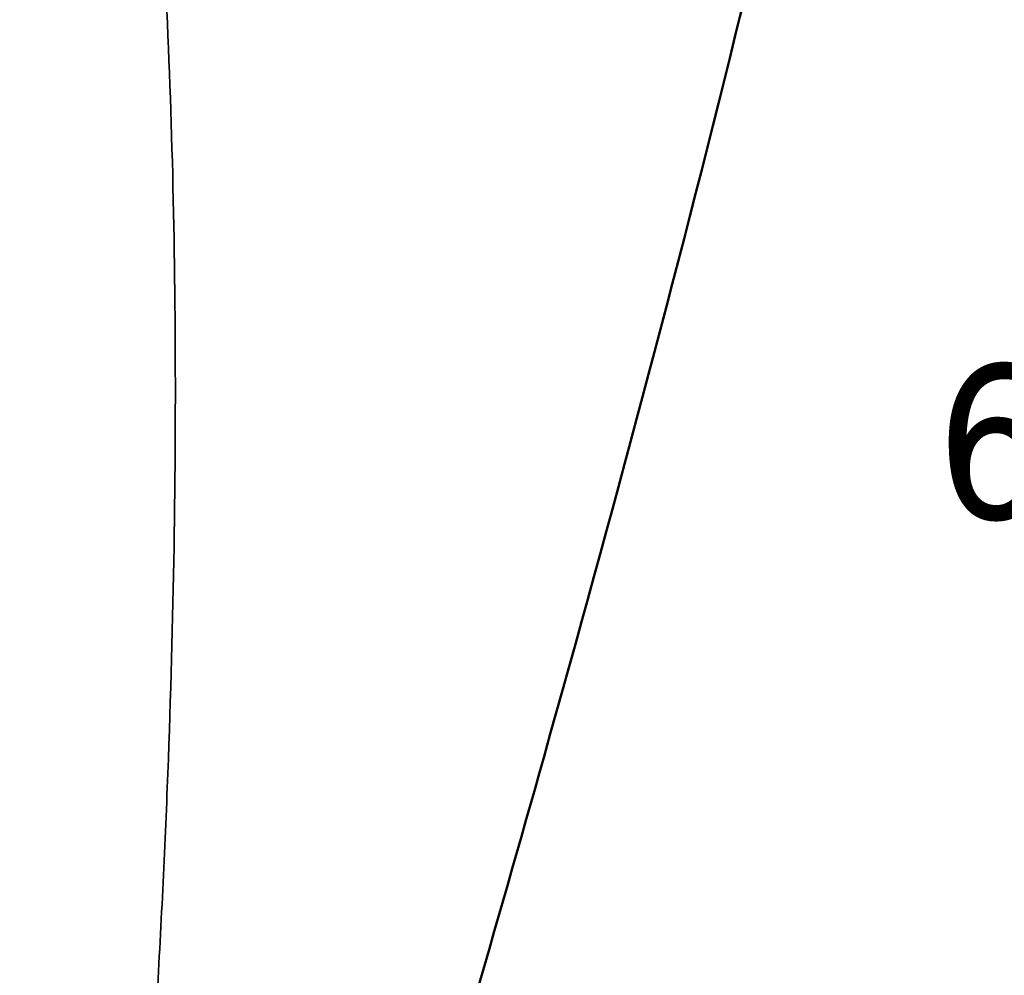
# Model space of a CAD drawing. Header units: millimetres. Extents: x -881 to 1078, y 520 to 1956.
# Tile 22 of 31: x 179 to 339, y 734 to 889. Entities that reach past the tile are written whole.
import ezdxf

# ---------------------------------------------------------------- set-up
doc = ezdxf.new("R2010")
doc.units = ezdxf.units.MM
doc.layers.add('Visible (ANSI)', color=7, linetype='Continuous', lineweight=50)
doc.layers.add('Visible Narrow (ANSI)', color=7, linetype='Continuous', lineweight=35)
doc.styles.get("Standard").update_dxf_attribs({"font": 'tahoma.ttf'})
doc.dimstyles.get("Standard").update_dxf_attribs({"dimtxt": 25, "dimasz": 0.18, "dimexe": 0.18, "dimexo": 0.0625, "dimgap": 0.09, "dimtad": 0, "dimtih": 1, "dimtoh": 1, "dimzin": 0, "dimdsep": 46, "dimtxsty": 'Standard', "dimcen": 0.09, "dimadec": 0, "dimazin": 0, "dimtfac": 1, "dimtofl": 0, "dimtmove": 0, "dimatfit": 3, "dimfxl": 1, "dimtolj": 1, "dimtzin": 0, "dimarcsym": 0})

# ---------------------------------------------------------------- blocks, each defined once
blk = doc.blocks.new('*D7')
at = {"color": 0, "lineweight": -2, "transparency": 16777216}
for p, q in [((116.3, 1120.4), (452.56, 1120.4)), ((452.38, 1120.22), (452.38, 853.25)), ((452.38, 520.58), (452.38, 787.55)), ((116.3, 520.4), (452.56, 520.4))]:
    blk.add_line(p, q, dxfattribs=at)
at = {"color": 0, "transparency": 16777216}
for points in [[(452.35, 1120.22), (452.41, 1120.22), (452.38, 1120.4)], [(452.35, 520.58), (452.41, 520.58), (452.38, 520.4)]]:
    blk.add_solid(points, dxfattribs=at)
at = {"layer": 'Defpoints', "color": 0, "transparency": 16777216}
for p in [(116.24, 1120.4), (452.38, 1120.4), (116.24, 520.4)]:
    blk.add_point(p, dxfattribs=at)
at = {"color": 0, "transparency": 16777216, "insert": (452.38, 820.4), "char_height": 25, "attachment_point": 5}
blk.add_mtext('\\A1;600.00mm [23{\\H1x;\\S1/2;}]', dxfattribs=at)

msp = doc.modelspace()

# ---------------------------------------------------------------- linework, layer by layer
at = {"layer": 'Visible (ANSI)'}
msp.add_open_spline([(316.522, 983.344), (310.418, 950.777), (303.071, 918.44), (285.553, 847.098), (275.067, 808.148), (248.577, 713.85), (232.051, 658.643), (211.56, 590.204), (207.599, 576.964), (203.688, 563.709)], degree=3, knots=[0, 0, 0, 0, 9.9403327, 9.9403327, 22.038169, 22.038169, 39.3246493, 39.3246493, 43.4705243, 43.4705243, 43.4705243, 43.4705243], dxfattribs=at)
at = {"layer": 'Visible Narrow (ANSI)'}
for points, knots in [([(203.655, 563.719), (206.22, 572.406), (208.808, 581.086), (213.996, 598.442), (216.597, 607.117), (224.397, 633.146), (229.592, 650.5), (245.05, 702.6), (255.195, 737.381), (269.864, 789.705), (274.663, 807.172), (284.013, 842.175), (288.564, 859.709), (297.323, 894.854), (301.532, 912.467), (307.477, 938.97), (309.397, 947.819), (313.084, 965.553), (314.851, 974.437), (316.521, 983.344)], [0, 0, 0, 0, 0.02717229, 0.02717229, 0.05434457, 0.05434457, 0.10868915, 0.10868915, 0.21737829, 0.21737829, 0.27172286, 0.27172286, 0.32606744, 0.32606744, 0.38041201, 0.38041201, 0.4075843, 0.4075843, 0.43475658, 0.43475658, 0.43475658, 0.43475658]), ([(196.826, 963.045), (198.007, 953.845), (199.049, 944.326), (199.953, 934.492), (200.406, 929.575), (200.823, 924.579), (201.207, 919.505), (201.59, 914.431), (201.938, 909.286), (202.252, 904.075), (203.505, 883.234), (204.203, 861.325), (204.356, 838.396), (204.508, 815.468), (204.117, 791.519), (203.165, 766.582), (202.689, 754.114), (202.072, 741.398), (201.31, 728.439), (200.547, 715.48), (199.639, 702.277), (198.574, 688.834)], [0, 0, 0, 0, 0.05162198, 0.05162198, 0.05162198, 0.07743296, 0.07743296, 0.07743296, 0.10324395, 0.10324395, 0.10324395, 0.2064879, 0.2064879, 0.2064879, 0.30973185, 0.30973185, 0.30973185, 0.36135383, 0.36135383, 0.36135383, 0.41297581, 0.41297581, 0.41297581, 0.41297581])]:
    msp.add_open_spline(points, degree=3, knots=knots, dxfattribs=at)

# ---------------------------------------------------------------- dimensions: what is measured, and where the dimension line sits
dim = msp.add_linear_dim(base=(452.379, 1120.396), p1=(116.237, 520.396), p2=(116.237, 1120.396), angle=90, dimstyle='Standard', override={"dimpost": 'mm'})
dim.commit()
dim.dimension.update_dxf_attribs({"geometry": '*D7', "text_midpoint": (452.379, 820.396)})

doc.saveas('drawing.dxf')
